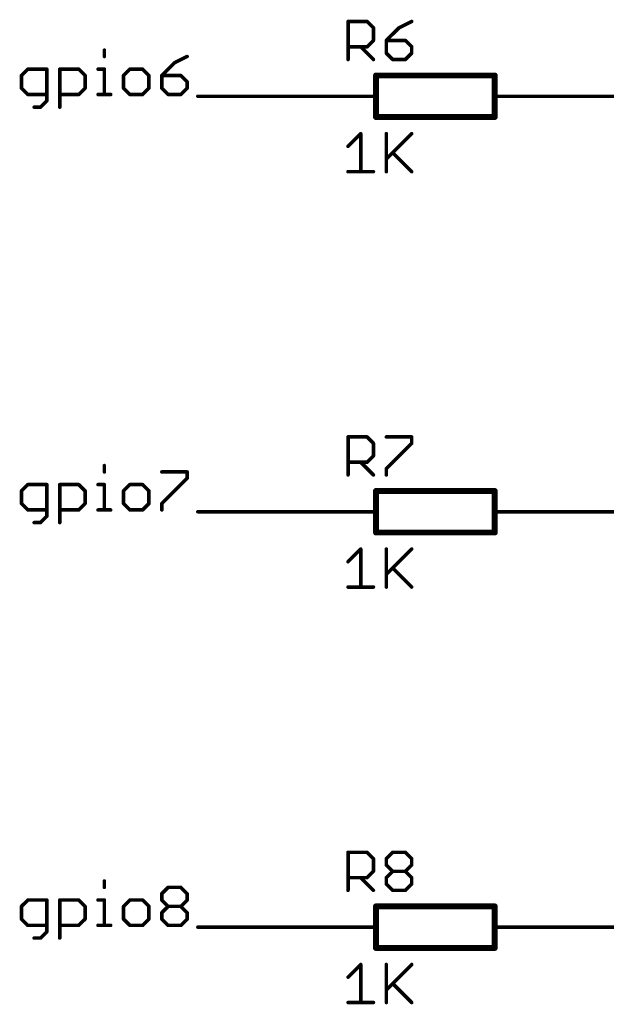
# Model space of a CAD drawing. Extents: x -61 to 240, y -139 to 283.
# Tile 1 of 77: x -61 to -36, y -128 to -86. Entities that reach past the tile are written whole.
import ezdxf

# ---------------------------------------------------------------- set-up
doc = ezdxf.new("R2010")
doc.units = 0
for name, color, linetype in [('91', 94, 'CONTINUOUS'), ('94', 14, 'CONTINUOUS'), ('95', 251, 'CONTINUOUS'), ('96', 251, 'CONTINUOUS')]:
    doc.layers.add(name, color=color, linetype=linetype)

msp = doc.modelspace()

# ---------------------------------------------------------------- linework, layer by layer
at = {"layer": '91', "const_width": 0.1524}
for points in [[(-57.3383, -86.9256), (-57.3383, -87.1968)], [(-53.7962, -87.1968), (-54.3386, -87.468)], [(-54.3386, -87.468), (-54.8809, -88.0103)], [(-60.6126, -87.7391), (-60.8838, -88.0103)], [(-60.8838, -88.0103), (-60.8838, -88.5526)], [(-59.7991, -87.7391), (-60.6126, -87.7391)], [(-59.7991, -89.095), (-59.7991, -87.7391)], [(-59.2466, -89.3661), (-59.2466, -87.7391)], [(-59.2466, -87.7391), (-58.4332, -87.7391)], [(-58.4332, -87.7391), (-58.162, -88.0103)], [(-58.162, -88.0103), (-58.162, -88.5526)], [(-57.6095, -87.7391), (-57.3383, -87.7391)], [(-57.3383, -87.7391), (-57.3383, -88.8238)], [(-56.2469, -87.7391), (-56.5181, -88.0103)], [(-56.5181, -88.0103), (-56.5181, -88.5526)], [(-55.7046, -87.7391), (-56.2469, -87.7391)], [(-55.4334, -88.0103), (-55.7046, -87.7391)], [(-55.4334, -88.5526), (-55.4334, -88.0103)], [(-54.8809, -88.0103), (-54.8809, -88.5526)], [(-54.0674, -88.0103), (-54.8809, -88.0103)], [(-53.7962, -88.2815), (-54.0674, -88.0103)], [(-60.8838, -88.5526), (-60.6126, -88.8238)], [(-58.162, -88.5526), (-58.4332, -88.8238)], [(-56.5181, -88.5526), (-56.2469, -88.8238)], [(-55.7046, -88.8238), (-55.4334, -88.5526)], [(-54.8809, -88.5526), (-54.6097, -88.8238)], [(-54.0674, -88.8238), (-53.7962, -88.5526)], [(-53.7962, -88.5526), (-53.7962, -88.2815)], [(-60.6126, -88.8238), (-59.7991, -88.8238)], [(-58.4332, -88.8238), (-59.2466, -88.8238)], [(-57.6095, -88.8238), (-57.0672, -88.8238)], [(-56.2469, -88.8238), (-55.7046, -88.8238)], [(-54.6097, -88.8238), (-54.0674, -88.8238)], [(-48.26, -88.9), (-53.34, -88.9)], [(-38.1, -88.9), (-33.02, -88.9)], [(-60.3415, -89.3661), (-60.0703, -89.3661)], [(-60.0703, -89.3661), (-59.7991, -89.095)], [(-57.3383, -104.7056), (-57.3383, -104.9768)], [(-54.8809, -104.9768), (-53.7962, -104.9768)], [(-53.7962, -104.9768), (-53.7962, -105.248)], [(-53.7962, -105.248), (-54.8809, -106.3326)], [(-60.6126, -105.5191), (-60.8838, -105.7903)], [(-60.8838, -105.7903), (-60.8838, -106.3326)], [(-59.7991, -105.5191), (-60.6126, -105.5191)], [(-59.7991, -106.875), (-59.7991, -105.5191)], [(-59.2466, -107.1461), (-59.2466, -105.5191)], [(-59.2466, -105.5191), (-58.4332, -105.5191)], [(-58.4332, -105.5191), (-58.162, -105.7903)], [(-58.162, -105.7903), (-58.162, -106.3326)], [(-57.6095, -105.5191), (-57.3383, -105.5191)], [(-57.3383, -105.5191), (-57.3383, -106.6038)], [(-56.2469, -105.5191), (-56.5181, -105.7903)], [(-56.5181, -105.7903), (-56.5181, -106.3326)], [(-55.7046, -105.5191), (-56.2469, -105.5191)], [(-55.4334, -105.7903), (-55.7046, -105.5191)], [(-55.4334, -106.3326), (-55.4334, -105.7903)], [(-60.8838, -106.3326), (-60.6126, -106.6038)], [(-60.6126, -106.6038), (-59.7991, -106.6038)], [(-58.4332, -106.6038), (-59.2466, -106.6038)], [(-58.162, -106.3326), (-58.4332, -106.6038)], [(-57.6095, -106.6038), (-57.0672, -106.6038)], [(-56.5181, -106.3326), (-56.2469, -106.6038)], [(-56.2469, -106.6038), (-55.7046, -106.6038)], [(-55.7046, -106.6038), (-55.4334, -106.3326)], [(-54.8809, -106.3326), (-54.8809, -106.6038)], [(-48.26, -106.68), (-53.34, -106.68)], [(-38.1, -106.68), (-33.02, -106.68)], [(-60.0703, -107.1461), (-59.7991, -106.875)], [(-60.3415, -107.1461), (-60.0703, -107.1461)], [(-57.3383, -122.4856), (-57.3383, -122.7568)], [(-54.8809, -123.028), (-54.6097, -122.7568)], [(-54.8809, -123.2991), (-54.8809, -123.028)], [(-54.6097, -122.7568), (-54.0674, -122.7568)], [(-54.0674, -122.7568), (-53.7962, -123.028)], [(-53.7962, -123.028), (-53.7962, -123.2991)], [(-60.6126, -123.2991), (-60.8838, -123.5703)], [(-59.7991, -123.2991), (-60.6126, -123.2991)], [(-59.7991, -124.655), (-59.7991, -123.2991)], [(-59.2466, -124.9261), (-59.2466, -123.2991)], [(-59.2466, -123.2991), (-58.4332, -123.2991)], [(-58.4332, -123.2991), (-58.162, -123.5703)], [(-57.6095, -123.2991), (-57.3383, -123.2991)], [(-57.3383, -123.2991), (-57.3383, -124.3838)], [(-56.2469, -123.2991), (-56.5181, -123.5703)], [(-55.7046, -123.2991), (-56.2469, -123.2991)], [(-55.4334, -123.5703), (-55.7046, -123.2991)], [(-54.6097, -123.5703), (-54.8809, -123.2991)], [(-53.7962, -123.2991), (-54.0674, -123.5703)], [(-60.8838, -123.5703), (-60.8838, -124.1126)], [(-58.162, -123.5703), (-58.162, -124.1126)], [(-56.5181, -123.5703), (-56.5181, -124.1126)], [(-55.4334, -124.1126), (-55.4334, -123.5703)], [(-54.8809, -123.8415), (-54.6097, -123.5703)], [(-54.8809, -124.1126), (-54.8809, -123.8415)], [(-54.6097, -123.5703), (-54.0674, -123.5703)], [(-54.0674, -123.5703), (-53.7962, -123.8415)], [(-53.7962, -123.8415), (-53.7962, -124.1126)], [(-60.8838, -124.1126), (-60.6126, -124.3838)], [(-60.6126, -124.3838), (-59.7991, -124.3838)], [(-58.4332, -124.3838), (-59.2466, -124.3838)], [(-58.162, -124.1126), (-58.4332, -124.3838)], [(-57.6095, -124.3838), (-57.0672, -124.3838)], [(-56.5181, -124.1126), (-56.2469, -124.3838)], [(-56.2469, -124.3838), (-55.7046, -124.3838)], [(-55.7046, -124.3838), (-55.4334, -124.1126)], [(-54.6097, -124.3838), (-54.8809, -124.1126)], [(-54.0674, -124.3838), (-54.6097, -124.3838)], [(-53.7962, -124.1126), (-54.0674, -124.3838)], [(-60.0703, -124.9261), (-59.7991, -124.655)], [(-48.26, -124.46), (-53.34, -124.46)], [(-38.1, -124.46), (-33.02, -124.46)], [(-60.3415, -124.9261), (-60.0703, -124.9261)]]:
    msp.add_lwpolyline(points, dxfattribs=at)
at = {"layer": '91', "const_width": 0.0762}
for points in [[(-57.3002, -86.9256, 1), (-57.3764, -86.9256)], [(-57.3764, -87.1968, 1), (-57.3002, -87.1968)], [(-53.7792, -87.2309, 1), (-53.8133, -87.1627)], [(-54.3556, -87.4339, 1), (-54.3215, -87.5021)], [(-54.3116, -87.4949, 1), (-54.3655, -87.441)], [(-60.8457, -88.0103, 1), (-60.9219, -88.0103)], [(-60.9107, -87.9834, 1), (-60.8569, -88.0372)], [(-60.6126, -87.701, 1), (-60.6126, -87.7772)], [(-60.5857, -87.7661, 1), (-60.6396, -87.7122)], [(-59.761, -87.7391, 1), (-59.8372, -87.7391)], [(-59.7991, -87.7772, 1), (-59.7991, -87.701)], [(-59.2085, -87.7391, 1), (-59.2847, -87.7391)], [(-59.2466, -87.701, 1), (-59.2466, -87.7772)], [(-58.4062, -87.7122, 1), (-58.4601, -87.7661)], [(-58.4332, -87.7772, 1), (-58.4332, -87.701)], [(-58.1239, -88.0103, 1), (-58.2001, -88.0103)], [(-58.1889, -88.0372, 1), (-58.135, -87.9834)], [(-57.6095, -87.701, 1), (-57.6095, -87.7772)], [(-57.3002, -87.7391, 1), (-57.3764, -87.7391)], [(-57.3383, -87.7772, 1), (-57.3383, -87.701)], [(-56.48, -88.0103, 1), (-56.5562, -88.0103)], [(-56.545, -87.9834, 1), (-56.4911, -88.0372)], [(-56.2469, -87.701, 1), (-56.2469, -87.7772)], [(-56.2199, -87.7661, 1), (-56.2738, -87.7122)], [(-55.6776, -87.7122, 1), (-55.7315, -87.7661)], [(-55.7046, -87.7772, 1), (-55.7046, -87.701)], [(-55.3953, -88.0103, 1), (-55.4715, -88.0103)], [(-55.4603, -88.0372, 1), (-55.4064, -87.9834)], [(-54.8428, -88.0103, 1), (-54.919, -88.0103)], [(-54.8809, -87.9722, 1), (-54.8809, -88.0484)], [(-54.9078, -87.9834, 1), (-54.854, -88.0372)], [(-54.0405, -87.9834, 1), (-54.0943, -88.0372)], [(-54.0674, -88.0484, 1), (-54.0674, -87.9722)], [(-60.8569, -88.5257, 1), (-60.9107, -88.5796)], [(-58.135, -88.5796, 1), (-58.1889, -88.5257)], [(-56.4911, -88.5257, 1), (-56.545, -88.5796)], [(-55.4065, -88.5796, 1), (-55.4603, -88.5257)], [(-54.854, -88.5257, 1), (-54.9078, -88.5796)], [(-53.7581, -88.2815, 1), (-53.8343, -88.2815)], [(-53.8232, -88.3084, 1), (-53.7693, -88.2545)], [(-53.7693, -88.5796, 1), (-53.8232, -88.5257)], [(-60.9219, -88.5526, 1), (-60.8457, -88.5526)], [(-60.6126, -88.7857, 1), (-60.6126, -88.8619)], [(-60.6396, -88.8507, 1), (-60.5857, -88.7969)], [(-59.7991, -88.8619, 1), (-59.7991, -88.7857)], [(-59.2466, -88.7857, 1), (-59.2466, -88.8619)], [(-58.4601, -88.7969, 1), (-58.4062, -88.8507)], [(-58.4332, -88.8619, 1), (-58.4332, -88.7857)], [(-58.2001, -88.5526, 1), (-58.1239, -88.5526)], [(-57.6095, -88.7857, 1), (-57.6095, -88.8619)], [(-57.3764, -88.8238, 1), (-57.3002, -88.8238)], [(-57.0672, -88.8619, 1), (-57.0672, -88.7857)], [(-56.5562, -88.5526, 1), (-56.48, -88.5526)], [(-56.2469, -88.7857, 1), (-56.2469, -88.8619)], [(-56.2738, -88.8507, 1), (-56.2199, -88.7969)], [(-55.7315, -88.7969, 1), (-55.6776, -88.8507)], [(-55.7046, -88.8619, 1), (-55.7046, -88.7857)], [(-55.4715, -88.5526, 1), (-55.3953, -88.5526)], [(-54.919, -88.5526, 1), (-54.8428, -88.5526)], [(-54.6097, -88.7857, 1), (-54.6097, -88.8619)], [(-54.6367, -88.8507, 1), (-54.5828, -88.7969)], [(-54.0943, -88.7969, 1), (-54.0405, -88.8507)], [(-54.0674, -88.8619, 1), (-54.0674, -88.7857)], [(-53.8343, -88.5526, 1), (-53.7581, -88.5526)], [(-53.34, -88.8619, 1), (-53.34, -88.9381)], [(-48.26, -88.9381, 1), (-48.26, -88.8619)], [(-38.1, -88.8619, 1), (-38.1, -88.9381)], [(-60.3415, -89.328, 1), (-60.3415, -89.4042)], [(-60.0972, -89.3392, 1), (-60.0434, -89.3931)], [(-60.0703, -89.4042, 1), (-60.0703, -89.328)], [(-59.8372, -89.095, 1), (-59.761, -89.095)], [(-59.7722, -89.1219, 1), (-59.8261, -89.068)], [(-59.2847, -89.3661, 1), (-59.2085, -89.3661)], [(-57.3002, -104.7056, 1), (-57.3764, -104.7056)], [(-54.8809, -104.9387, 1), (-54.8809, -105.0149)], [(-53.7581, -104.9768, 1), (-53.8343, -104.9768)], [(-53.7962, -105.0149, 1), (-53.7962, -104.9387)], [(-57.3764, -104.9768, 1), (-57.3002, -104.9768)], [(-53.8343, -105.248, 1), (-53.7581, -105.248)], [(-53.7693, -105.2749, 1), (-53.8232, -105.221)], [(-60.8457, -105.7903, 1), (-60.9219, -105.7903)], [(-60.9107, -105.7634, 1), (-60.8569, -105.8172)], [(-60.6126, -105.481, 1), (-60.6126, -105.5572)], [(-60.5857, -105.5461, 1), (-60.6396, -105.4922)], [(-59.761, -105.5191, 1), (-59.8372, -105.5191)], [(-59.7991, -105.5572, 1), (-59.7991, -105.481)], [(-59.2085, -105.5191, 1), (-59.2847, -105.5191)], [(-59.2466, -105.481, 1), (-59.2466, -105.5572)], [(-58.4062, -105.4922, 1), (-58.4601, -105.5461)], [(-58.4332, -105.5572, 1), (-58.4332, -105.481)], [(-58.1239, -105.7903, 1), (-58.2001, -105.7903)], [(-58.1889, -105.8172, 1), (-58.135, -105.7634)], [(-57.6095, -105.481, 1), (-57.6095, -105.5572)], [(-57.3002, -105.5191, 1), (-57.3764, -105.5191)], [(-57.3383, -105.5572, 1), (-57.3383, -105.481)], [(-56.48, -105.7903, 1), (-56.5562, -105.7903)], [(-56.545, -105.7634, 1), (-56.4911, -105.8172)], [(-56.2469, -105.481, 1), (-56.2469, -105.5572)], [(-56.2199, -105.5461, 1), (-56.2738, -105.4922)], [(-55.6776, -105.4922, 1), (-55.7315, -105.5461)], [(-55.7046, -105.5572, 1), (-55.7046, -105.481)], [(-55.3953, -105.7903, 1), (-55.4715, -105.7903)], [(-55.4603, -105.8172, 1), (-55.4064, -105.7634)], [(-60.8569, -106.3057, 1), (-60.9107, -106.3596)], [(-60.9219, -106.3326, 1), (-60.8457, -106.3326)], [(-60.6126, -106.5657, 1), (-60.6126, -106.6419)], [(-60.6396, -106.6307, 1), (-60.5857, -106.5769)], [(-59.7991, -106.6419, 1), (-59.7991, -106.5657)], [(-59.2466, -106.5657, 1), (-59.2466, -106.6419)], [(-58.4601, -106.5769, 1), (-58.4062, -106.6307)], [(-58.4332, -106.6419, 1), (-58.4332, -106.5657)], [(-58.2001, -106.3326, 1), (-58.1239, -106.3326)], [(-58.135, -106.3596, 1), (-58.1889, -106.3057)], [(-57.6095, -106.5657, 1), (-57.6095, -106.6419)], [(-57.3764, -106.6038, 1), (-57.3002, -106.6038)], [(-57.0672, -106.6419, 1), (-57.0672, -106.5657)], [(-56.4911, -106.3057, 1), (-56.545, -106.3596)], [(-56.5562, -106.3326, 1), (-56.48, -106.3326)], [(-56.2469, -106.5657, 1), (-56.2469, -106.6419)], [(-56.2738, -106.6307, 1), (-56.2199, -106.5769)], [(-55.7315, -106.5769, 1), (-55.6776, -106.6307)], [(-55.7046, -106.6419, 1), (-55.7046, -106.5657)], [(-55.4715, -106.3326, 1), (-55.3953, -106.3326)], [(-55.4065, -106.3596, 1), (-55.4603, -106.3057)], [(-54.8428, -106.3326, 1), (-54.919, -106.3326)], [(-54.9078, -106.3057, 1), (-54.854, -106.3596)], [(-54.919, -106.6038, 1), (-54.8428, -106.6038)], [(-53.34, -106.6419, 1), (-53.34, -106.7181)], [(-48.26, -106.7181, 1), (-48.26, -106.6419)], [(-38.1, -106.6419, 1), (-38.1, -106.7181)], [(-59.8372, -106.875, 1), (-59.761, -106.875)], [(-59.7722, -106.9019, 1), (-59.8261, -106.848)], [(-60.3415, -107.108, 1), (-60.3415, -107.1842)], [(-60.0972, -107.1192, 1), (-60.0434, -107.1731)], [(-60.0703, -107.1842, 1), (-60.0703, -107.108)], [(-59.2847, -107.1461, 1), (-59.2085, -107.1461)], [(-57.3002, -122.4856, 1), (-57.3764, -122.4856)], [(-57.3764, -122.7568, 1), (-57.3002, -122.7568)], [(-54.8428, -123.028, 1), (-54.919, -123.028)], [(-54.9078, -123.001, 1), (-54.854, -123.0549)], [(-54.6097, -122.7187, 1), (-54.6097, -122.7949)], [(-54.5828, -122.7838, 1), (-54.6367, -122.7299)], [(-54.0405, -122.7299, 1), (-54.0943, -122.7838)], [(-54.0674, -122.7949, 1), (-54.0674, -122.7187)], [(-53.7581, -123.028, 1), (-53.8343, -123.028)], [(-53.8232, -123.0549, 1), (-53.7693, -123.001)], [(-60.6126, -123.261, 1), (-60.6126, -123.3372)], [(-60.5857, -123.3261, 1), (-60.6396, -123.2722)], [(-59.761, -123.2991, 1), (-59.8372, -123.2991)], [(-59.7991, -123.3372, 1), (-59.7991, -123.261)], [(-59.2085, -123.2991, 1), (-59.2847, -123.2991)], [(-59.2466, -123.261, 1), (-59.2466, -123.3372)], [(-58.4062, -123.2722, 1), (-58.4601, -123.3261)], [(-58.4332, -123.3372, 1), (-58.4332, -123.261)], [(-57.6095, -123.261, 1), (-57.6095, -123.3372)], [(-57.3002, -123.2991, 1), (-57.3764, -123.2991)], [(-57.3383, -123.3372, 1), (-57.3383, -123.261)], [(-56.2469, -123.261, 1), (-56.2469, -123.3372)], [(-56.2199, -123.3261, 1), (-56.2738, -123.2722)], [(-55.6776, -123.2722, 1), (-55.7315, -123.3261)], [(-55.7046, -123.3372, 1), (-55.7046, -123.261)], [(-54.854, -123.2722, 1), (-54.9078, -123.3261)], [(-54.919, -123.2991, 1), (-54.8428, -123.2991)], [(-53.8343, -123.2991, 1), (-53.7581, -123.2991)], [(-53.7693, -123.3261, 1), (-53.8232, -123.2722)], [(-60.8457, -123.5703, 1), (-60.9219, -123.5703)], [(-60.9107, -123.5434, 1), (-60.8569, -123.5972)], [(-58.1239, -123.5703, 1), (-58.2001, -123.5703)], [(-58.1889, -123.5972, 1), (-58.135, -123.5434)], [(-56.48, -123.5703, 1), (-56.5562, -123.5703)], [(-56.545, -123.5434, 1), (-56.4911, -123.5972)], [(-55.3953, -123.5703, 1), (-55.4715, -123.5703)], [(-55.4603, -123.5972, 1), (-55.4064, -123.5434)], [(-54.8428, -123.8415, 1), (-54.919, -123.8415)], [(-54.9078, -123.8145, 1), (-54.854, -123.8684)], [(-54.6097, -123.5322, 1), (-54.6097, -123.6084)], [(-54.5828, -123.5972, 1), (-54.6367, -123.5434)], [(-54.6367, -123.5972, 1), (-54.5828, -123.5434)], [(-54.0405, -123.5434, 1), (-54.0943, -123.5972)], [(-54.0943, -123.5434, 1), (-54.0405, -123.5972)], [(-54.0674, -123.6084, 1), (-54.0674, -123.5322)], [(-53.7581, -123.8415, 1), (-53.8343, -123.8415)], [(-53.8232, -123.8684, 1), (-53.7693, -123.8145)], [(-60.8569, -124.0857, 1), (-60.9107, -124.1396)], [(-60.9219, -124.1126, 1), (-60.8457, -124.1126)], [(-60.6126, -124.3457, 1), (-60.6126, -124.4219)], [(-59.7991, -124.4219, 1), (-59.7991, -124.3457)], [(-59.2466, -124.3457, 1), (-59.2466, -124.4219)], [(-58.4332, -124.4219, 1), (-58.4332, -124.3457)], [(-58.2001, -124.1126, 1), (-58.1239, -124.1126)], [(-58.135, -124.1396, 1), (-58.1889, -124.0857)], [(-57.6095, -124.3457, 1), (-57.6095, -124.4219)], [(-57.0672, -124.4219, 1), (-57.0672, -124.3457)], [(-56.4911, -124.0857, 1), (-56.545, -124.1396)], [(-56.5562, -124.1126, 1), (-56.48, -124.1126)], [(-56.2469, -124.3457, 1), (-56.2469, -124.4219)], [(-55.7046, -124.4219, 1), (-55.7046, -124.3457)], [(-55.4715, -124.1126, 1), (-55.3953, -124.1126)], [(-55.4065, -124.1396, 1), (-55.4603, -124.0857)], [(-54.854, -124.0857, 1), (-54.9078, -124.1396)], [(-54.919, -124.1126, 1), (-54.8428, -124.1126)], [(-54.6097, -124.3457, 1), (-54.6097, -124.4219)], [(-54.0674, -124.4219, 1), (-54.0674, -124.3457)], [(-53.8343, -124.1126, 1), (-53.7581, -124.1126)], [(-53.7693, -124.1396, 1), (-53.8232, -124.0857)], [(-60.6396, -124.4107, 1), (-60.5857, -124.3569)], [(-59.8372, -124.655, 1), (-59.761, -124.655)], [(-59.7722, -124.6819, 1), (-59.8261, -124.628)], [(-58.4601, -124.3569, 1), (-58.4062, -124.4107)], [(-57.3764, -124.3838, 1), (-57.3002, -124.3838)], [(-56.2738, -124.4107, 1), (-56.2199, -124.3569)], [(-55.7315, -124.3569, 1), (-55.6776, -124.4107)], [(-54.6367, -124.4107, 1), (-54.5828, -124.3569)], [(-54.0943, -124.3569, 1), (-54.0405, -124.4107)], [(-53.34, -124.4219, 1), (-53.34, -124.4981)], [(-48.26, -124.4981, 1), (-48.26, -124.4219)], [(-38.1, -124.4219, 1), (-38.1, -124.4981)], [(-60.3415, -124.888, 1), (-60.3415, -124.9642)], [(-60.0972, -124.8992, 1), (-60.0434, -124.9531)], [(-60.0703, -124.9642, 1), (-60.0703, -124.888)], [(-59.2847, -124.9261, 1), (-59.2085, -124.9261)]]:
    msp.add_lwpolyline(points, format="xyb", dxfattribs=at)
at = {"layer": '94'}
for points, const_width in [([(-40.64, -88.011), (-45.72, -88.011)], 0.254), ([(-45.72, -89.789), (-45.72, -88.011)], 0.254), ([(-40.64, -89.789), (-40.64, -88.011)], 0.254), ([(-48.26, -88.9), (-45.72, -88.9)], 0.1524), ([(-38.1, -88.9), (-40.64, -88.9)], 0.1524), ([(-45.72, -89.789), (-40.64, -89.789)], 0.254), ([(-40.64, -105.791), (-45.72, -105.791)], 0.254), ([(-45.72, -107.569), (-45.72, -105.791)], 0.254), ([(-40.64, -107.569), (-40.64, -105.791)], 0.254), ([(-48.26, -106.68), (-45.72, -106.68)], 0.1524), ([(-38.1, -106.68), (-40.64, -106.68)], 0.1524), ([(-45.72, -107.569), (-40.64, -107.569)], 0.254), ([(-40.64, -123.571), (-45.72, -123.571)], 0.254), ([(-45.72, -125.349), (-45.72, -123.571)], 0.254), ([(-40.64, -125.349), (-40.64, -123.571)], 0.254), ([(-48.26, -124.46), (-45.72, -124.46)], 0.1524), ([(-38.1, -124.46), (-40.64, -124.46)], 0.1524), ([(-45.72, -125.349), (-40.64, -125.349)], 0.254)]:
    msp.add_lwpolyline(points, dxfattribs=dict(at, const_width=const_width))
for points, const_width in [([(-45.72, -87.9475, 1), (-45.72, -88.0745)], 0.127), ([(-45.6565, -88.011, 1), (-45.7835, -88.011)], 0.127), ([(-40.5765, -88.011, 1), (-40.7035, -88.011)], 0.127), ([(-40.64, -88.0745, 1), (-40.64, -87.9475)], 0.127), ([(-48.26, -88.8619, 1), (-48.26, -88.9381)], 0.0762), ([(-45.72, -88.9381, 1), (-45.72, -88.8619)], 0.0762), ([(-40.64, -88.8619, 1), (-40.64, -88.9381)], 0.0762), ([(-38.1, -88.9381, 1), (-38.1, -88.8619)], 0.0762), ([(-45.72, -89.7255, 1), (-45.72, -89.8525)], 0.127), ([(-45.7835, -89.789, 1), (-45.6565, -89.789)], 0.127), ([(-40.7035, -89.789, 1), (-40.5765, -89.789)], 0.127), ([(-40.64, -89.8525, 1), (-40.64, -89.7255)], 0.127), ([(-45.72, -105.7275, 1), (-45.72, -105.8545)], 0.127), ([(-45.6565, -105.791, 1), (-45.7835, -105.791)], 0.127), ([(-40.5765, -105.791, 1), (-40.7035, -105.791)], 0.127), ([(-40.64, -105.8545, 1), (-40.64, -105.7275)], 0.127), ([(-48.26, -106.6419, 1), (-48.26, -106.7181)], 0.0762), ([(-45.72, -106.7181, 1), (-45.72, -106.6419)], 0.0762), ([(-40.64, -106.6419, 1), (-40.64, -106.7181)], 0.0762), ([(-38.1, -106.7181, 1), (-38.1, -106.6419)], 0.0762), ([(-45.72, -107.5055, 1), (-45.72, -107.6325)], 0.127), ([(-40.64, -107.6325, 1), (-40.64, -107.5055)], 0.127), ([(-45.7835, -107.569, 1), (-45.6565, -107.569)], 0.127), ([(-40.7035, -107.569, 1), (-40.5765, -107.569)], 0.127), ([(-45.72, -123.5075, 1), (-45.72, -123.6345)], 0.127), ([(-45.6565, -123.571, 1), (-45.7835, -123.571)], 0.127), ([(-40.5765, -123.571, 1), (-40.7035, -123.571)], 0.127), ([(-40.64, -123.6345, 1), (-40.64, -123.5075)], 0.127), ([(-48.26, -124.4219, 1), (-48.26, -124.4981)], 0.0762), ([(-45.72, -124.4981, 1), (-45.72, -124.4219)], 0.0762), ([(-40.64, -124.4219, 1), (-40.64, -124.4981)], 0.0762), ([(-38.1, -124.4981, 1), (-38.1, -124.4219)], 0.0762), ([(-45.72, -125.2855, 1), (-45.72, -125.4125)], 0.127), ([(-45.7835, -125.349, 1), (-45.6565, -125.349)], 0.127), ([(-40.7035, -125.349, 1), (-40.5765, -125.349)], 0.127), ([(-40.64, -125.4125, 1), (-40.64, -125.2855)], 0.127)]:
    msp.add_lwpolyline(points, format="xyb", dxfattribs=dict(at, const_width=const_width))
at = {"layer": '95', "const_width": 0.1524}
for points in [[(-46.9138, -87.3252), (-46.9138, -85.6982)], [(-46.9138, -85.6982), (-46.1003, -85.6982)], [(-46.1003, -85.6982), (-45.8291, -85.9694)], [(-45.8291, -85.9694), (-45.8291, -86.5117)], [(-44.7343, -85.9694), (-45.2766, -86.5117)], [(-44.192, -85.6982), (-44.7343, -85.9694)], [(-46.1003, -86.7829), (-46.9138, -86.7829)], [(-46.3715, -86.7829), (-45.8291, -87.3252)], [(-45.8291, -86.5117), (-46.1003, -86.7829)], [(-45.2766, -86.5117), (-45.2766, -87.054)], [(-44.4631, -86.5117), (-45.2766, -86.5117)], [(-44.192, -86.7829), (-44.4631, -86.5117)], [(-44.192, -87.054), (-44.192, -86.7829)], [(-45.2766, -87.054), (-45.0055, -87.3252)], [(-44.4631, -87.3252), (-44.192, -87.054)], [(-45.0055, -87.3252), (-44.4631, -87.3252)], [(-46.9138, -105.1052), (-46.9138, -103.4782)], [(-46.9138, -103.4782), (-46.1003, -103.4782)], [(-46.1003, -103.4782), (-45.8291, -103.7494)], [(-45.2766, -103.4782), (-44.192, -103.4782)], [(-44.192, -103.4782), (-44.192, -103.7494)], [(-45.8291, -103.7494), (-45.8291, -104.2917)], [(-44.192, -103.7494), (-45.2766, -104.834)], [(-46.1003, -104.5629), (-46.9138, -104.5629)], [(-46.3715, -104.5629), (-45.8291, -105.1052)], [(-45.8291, -104.2917), (-46.1003, -104.5629)], [(-45.2766, -104.834), (-45.2766, -105.1052)], [(-46.9138, -122.8852), (-46.9138, -121.2582)], [(-46.9138, -121.2582), (-46.1003, -121.2582)], [(-46.1003, -121.2582), (-45.8291, -121.5294)], [(-45.2766, -121.5294), (-45.0055, -121.2582)], [(-45.0055, -121.2582), (-44.4631, -121.2582)], [(-44.4631, -121.2582), (-44.192, -121.5294)], [(-45.8291, -121.5294), (-45.8291, -122.0717)], [(-45.2766, -121.8005), (-45.2766, -121.5294)], [(-45.0055, -122.0717), (-45.2766, -121.8005)], [(-44.192, -121.8005), (-44.4631, -122.0717)], [(-44.192, -121.5294), (-44.192, -121.8005)], [(-45.8291, -122.0717), (-46.1003, -122.3429)], [(-45.2766, -122.3429), (-45.0055, -122.0717)], [(-45.0055, -122.0717), (-44.4631, -122.0717)], [(-44.4631, -122.0717), (-44.192, -122.3429)], [(-46.1003, -122.3429), (-46.9138, -122.3429)], [(-46.3715, -122.3429), (-45.8291, -122.8852)], [(-45.2766, -122.614), (-45.2766, -122.3429)], [(-45.0055, -122.8852), (-45.2766, -122.614)], [(-44.192, -122.614), (-44.4631, -122.8852)], [(-44.192, -122.3429), (-44.192, -122.614)], [(-44.4631, -122.8852), (-45.0055, -122.8852)]]:
    msp.add_lwpolyline(points, dxfattribs=at)
at = {"layer": '95', "const_width": 0.0762}
for points in [[(-46.8757, -85.6982, 1), (-46.9519, -85.6982)], [(-46.9138, -85.6601, 1), (-46.9138, -85.7363)], [(-46.0734, -85.6713, 1), (-46.1272, -85.7252)], [(-46.1003, -85.7363, 1), (-46.1003, -85.6601)], [(-45.791, -85.9694, 1), (-45.8672, -85.9694)], [(-45.8561, -85.9963, 1), (-45.8022, -85.9424)], [(-44.7514, -85.9353, 1), (-44.7173, -86.0035)], [(-44.7074, -85.9963, 1), (-44.7613, -85.9424)], [(-44.1749, -85.7323, 1), (-44.209, -85.6641)], [(-46.9138, -86.7448, 1), (-46.9138, -86.821)], [(-46.3445, -86.7559, 1), (-46.3984, -86.8098)], [(-46.1272, -86.7559, 1), (-46.0734, -86.8098)], [(-46.1003, -86.821, 1), (-46.1003, -86.7448)], [(-45.8672, -86.5117, 1), (-45.791, -86.5117)], [(-45.8022, -86.5386, 1), (-45.8561, -86.4848)], [(-45.2385, -86.5117, 1), (-45.3147, -86.5117)], [(-45.2766, -86.4736, 1), (-45.2766, -86.5498)], [(-45.3036, -86.4848, 1), (-45.2497, -86.5386)], [(-44.4362, -86.4848, 1), (-44.4901, -86.5386)], [(-44.4631, -86.5498, 1), (-44.4631, -86.4736)], [(-44.1539, -86.7829, 1), (-44.2301, -86.7829)], [(-44.2189, -86.8098, 1), (-44.165, -86.7559)], [(-45.2497, -87.0271, 1), (-45.3036, -87.081)], [(-45.3147, -87.054, 1), (-45.2385, -87.054)], [(-44.2301, -87.054, 1), (-44.1539, -87.054)], [(-44.165, -87.081, 1), (-44.2189, -87.0271)], [(-46.9519, -87.3252, 1), (-46.8757, -87.3252)], [(-45.8561, -87.3521, 1), (-45.8022, -87.2983)], [(-45.0055, -87.2871, 1), (-45.0055, -87.3633)], [(-45.0324, -87.3521, 1), (-44.9785, -87.2983)], [(-44.4901, -87.2983, 1), (-44.4362, -87.3521)], [(-44.4631, -87.3633, 1), (-44.4631, -87.2871)], [(-46.8757, -103.4782, 1), (-46.9519, -103.4782)], [(-46.9138, -103.4401, 1), (-46.9138, -103.5163)], [(-46.0734, -103.4513, 1), (-46.1272, -103.5052)], [(-46.1003, -103.5163, 1), (-46.1003, -103.4401)], [(-45.2766, -103.4401, 1), (-45.2766, -103.5163)], [(-44.1539, -103.4782, 1), (-44.2301, -103.4782)], [(-44.192, -103.5163, 1), (-44.192, -103.4401)], [(-45.791, -103.7494, 1), (-45.8672, -103.7494)], [(-45.8561, -103.7763, 1), (-45.8022, -103.7224)], [(-44.2301, -103.7494, 1), (-44.1539, -103.7494)], [(-44.165, -103.7763, 1), (-44.2189, -103.7224)], [(-46.9138, -104.5248, 1), (-46.9138, -104.601)], [(-46.3445, -104.5359, 1), (-46.3984, -104.5898)], [(-46.1272, -104.5359, 1), (-46.0734, -104.5898)], [(-46.1003, -104.601, 1), (-46.1003, -104.5248)], [(-45.8672, -104.2917, 1), (-45.791, -104.2917)], [(-45.8022, -104.3186, 1), (-45.8561, -104.2648)], [(-45.3036, -104.8071, 1), (-45.2497, -104.861)], [(-45.2385, -104.834, 1), (-45.3147, -104.834)], [(-46.9519, -105.1052, 1), (-46.8757, -105.1052)], [(-45.8561, -105.1321, 1), (-45.8022, -105.0783)], [(-45.3147, -105.1052, 1), (-45.2385, -105.1052)], [(-46.8757, -121.2582, 1), (-46.9519, -121.2582)], [(-46.9138, -121.2201, 1), (-46.9138, -121.2963)], [(-46.0734, -121.2313, 1), (-46.1272, -121.2852)], [(-46.1003, -121.2963, 1), (-46.1003, -121.2201)], [(-45.0055, -121.2201, 1), (-45.0055, -121.2963)], [(-44.9785, -121.2852, 1), (-45.0324, -121.2313)], [(-44.4362, -121.2313, 1), (-44.4901, -121.2852)], [(-44.4631, -121.2963, 1), (-44.4631, -121.2201)], [(-45.791, -121.5294, 1), (-45.8672, -121.5294)], [(-45.8561, -121.5563, 1), (-45.8022, -121.5024)], [(-45.3036, -121.5024, 1), (-45.2497, -121.5563)], [(-45.2497, -121.7736, 1), (-45.3036, -121.8275)], [(-45.2385, -121.5294, 1), (-45.3147, -121.5294)], [(-45.3147, -121.8005, 1), (-45.2385, -121.8005)], [(-44.1539, -121.5294, 1), (-44.2301, -121.5294)], [(-44.2301, -121.8005, 1), (-44.1539, -121.8005)], [(-44.2189, -121.5563, 1), (-44.165, -121.5024)], [(-44.165, -121.8275, 1), (-44.2189, -121.7736)], [(-45.8672, -122.0717, 1), (-45.791, -122.0717)], [(-45.8022, -122.0986, 1), (-45.8561, -122.0448)], [(-45.0055, -122.0336, 1), (-45.0055, -122.1098)], [(-44.9785, -122.0986, 1), (-45.0324, -122.0448)], [(-45.0324, -122.0986, 1), (-44.9785, -122.0448)], [(-44.4362, -122.0448, 1), (-44.4901, -122.0986)], [(-44.4901, -122.0448, 1), (-44.4362, -122.0986)], [(-44.4631, -122.1098, 1), (-44.4631, -122.0336)], [(-46.9138, -122.3048, 1), (-46.9138, -122.381)], [(-46.3445, -122.3159, 1), (-46.3984, -122.3698)], [(-46.1272, -122.3159, 1), (-46.0734, -122.3698)], [(-46.1003, -122.381, 1), (-46.1003, -122.3048)], [(-45.3036, -122.3159, 1), (-45.2497, -122.3698)], [(-45.2497, -122.5871, 1), (-45.3036, -122.641)], [(-45.2385, -122.3429, 1), (-45.3147, -122.3429)], [(-45.3147, -122.614, 1), (-45.2385, -122.614)], [(-44.1539, -122.3429, 1), (-44.2301, -122.3429)], [(-44.2301, -122.614, 1), (-44.1539, -122.614)], [(-44.2189, -122.3698, 1), (-44.165, -122.3159)], [(-44.165, -122.641, 1), (-44.2189, -122.5871)], [(-46.9519, -122.8852, 1), (-46.8757, -122.8852)], [(-45.8561, -122.9121, 1), (-45.8022, -122.8583)], [(-45.0055, -122.8471, 1), (-45.0055, -122.9233)], [(-45.0324, -122.9121, 1), (-44.9785, -122.8583)], [(-44.4901, -122.8583, 1), (-44.4362, -122.9121)], [(-44.4631, -122.9233, 1), (-44.4631, -122.8471)]]:
    msp.add_lwpolyline(points, format="xyb", dxfattribs=at)
at = {"layer": '96', "const_width": 0.1524}
for points in [[(-46.9138, -91.0411), (-46.3715, -90.4988)], [(-46.3715, -90.4988), (-46.3715, -92.1258)], [(-45.2766, -90.4988), (-45.2766, -92.1258)], [(-45.2766, -91.5835), (-44.192, -90.4988)], [(-45.0055, -91.3123), (-44.192, -92.1258)], [(-46.9138, -92.1258), (-45.8291, -92.1258)], [(-46.9138, -108.8211), (-46.3715, -108.2788)], [(-46.3715, -108.2788), (-46.3715, -109.9058)], [(-45.2766, -108.2788), (-45.2766, -109.9058)], [(-45.2766, -109.3635), (-44.192, -108.2788)], [(-45.0055, -109.0923), (-44.192, -109.9058)], [(-46.9138, -109.9058), (-45.8291, -109.9058)], [(-46.9138, -126.6011), (-46.3715, -126.0588)], [(-46.3715, -126.0588), (-46.3715, -127.6858)], [(-45.2766, -126.0588), (-45.2766, -127.6858)], [(-45.2766, -127.1435), (-44.192, -126.0588)], [(-45.0055, -126.8723), (-44.192, -127.6858)], [(-46.9138, -127.6858), (-45.8291, -127.6858)]]:
    msp.add_lwpolyline(points, dxfattribs=at)
at = {"layer": '96', "const_width": 0.0762}
for points in [[(-46.3334, -90.4988, 1), (-46.4096, -90.4988)], [(-46.3445, -90.5258, 1), (-46.3984, -90.4719)], [(-45.2385, -90.4988, 1), (-45.3147, -90.4988)], [(-44.165, -90.5258, 1), (-44.2189, -90.4719)], [(-46.9407, -91.0142, 1), (-46.8869, -91.0681)], [(-44.9785, -91.2854, 1), (-45.0324, -91.3392)], [(-45.3036, -91.5565, 1), (-45.2497, -91.6104)], [(-46.9138, -92.0877, 1), (-46.9138, -92.1639)], [(-46.4096, -92.1258, 1), (-46.3334, -92.1258)], [(-45.8291, -92.1639, 1), (-45.8291, -92.0877)], [(-45.3147, -92.1258, 1), (-45.2385, -92.1258)], [(-44.2189, -92.1527, 1), (-44.165, -92.0989)], [(-46.3334, -108.2788, 1), (-46.4096, -108.2788)], [(-46.3445, -108.3058, 1), (-46.3984, -108.2519)], [(-45.2385, -108.2788, 1), (-45.3147, -108.2788)], [(-44.165, -108.3058, 1), (-44.2189, -108.2519)], [(-46.9407, -108.7942, 1), (-46.8869, -108.8481)], [(-44.9785, -109.0654, 1), (-45.0324, -109.1192)], [(-45.3036, -109.3365, 1), (-45.2497, -109.3904)], [(-46.9138, -109.8677, 1), (-46.9138, -109.9439)], [(-46.4096, -109.9058, 1), (-46.3334, -109.9058)], [(-45.8291, -109.9439, 1), (-45.8291, -109.8677)], [(-45.3147, -109.9058, 1), (-45.2385, -109.9058)], [(-44.2189, -109.9327, 1), (-44.165, -109.8789)], [(-46.3334, -126.0588, 1), (-46.4096, -126.0588)], [(-46.3445, -126.0858, 1), (-46.3984, -126.0319)], [(-45.2385, -126.0588, 1), (-45.3147, -126.0588)], [(-44.165, -126.0858, 1), (-44.2189, -126.0319)], [(-46.9407, -126.5742, 1), (-46.8869, -126.6281)], [(-44.9785, -126.8454, 1), (-45.0324, -126.8992)], [(-45.3036, -127.1165, 1), (-45.2497, -127.1704)], [(-46.9138, -127.6477, 1), (-46.9138, -127.7239)], [(-46.4096, -127.6858, 1), (-46.3334, -127.6858)], [(-45.8291, -127.7239, 1), (-45.8291, -127.6477)], [(-45.3147, -127.6858, 1), (-45.2385, -127.6858)], [(-44.2189, -127.7127, 1), (-44.165, -127.6589)]]:
    msp.add_lwpolyline(points, format="xyb", dxfattribs=at)

doc.saveas('drawing.dxf')
